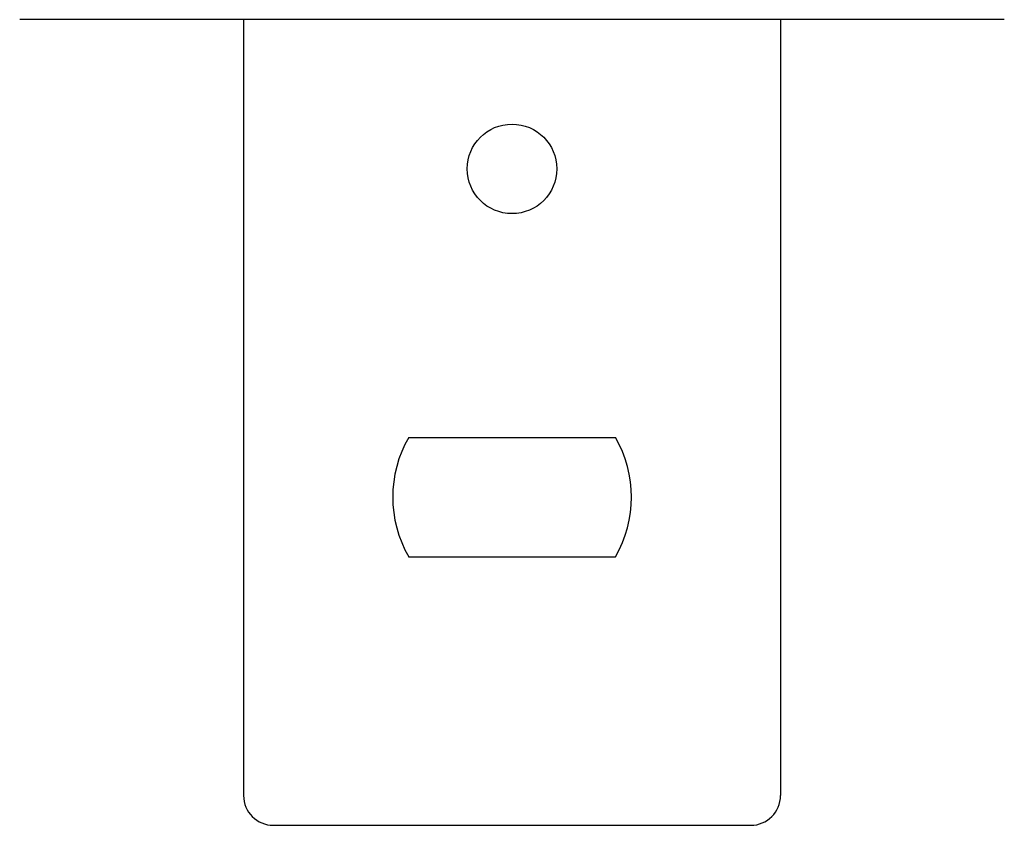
# Model space of a CAD drawing. Extents: x -98 to 248, y -55 to 13.
# Tile 48 of 117: x 134.873 to 136.038, y -21.89 to -20.937. Entities that reach past the tile are written whole.
import ezdxf

# ---------------------------------------------------------------- set-up
doc = ezdxf.new("R2010")
doc.units = 0
doc.header["$LTSCALE"] = 0.01
doc.layers.add('DETALHES', color=4, linetype='Continuous')

msp = doc.modelspace()

# ---------------------------------------------------------------- linework, layer by layer
at = {"layer": 'DETALHES', "color": 4}
msp.add_line((136.0385, -20.9365), (134.8727, -20.9365), dxfattribs=at)
at = {"layer": 'DETALHES', "color": 3}
for p, q in [((135.1376, -20.9365), (135.1376, -21.8551)), ((135.7735, -20.9365), (135.7735, -21.8551)), ((135.173, -21.8904), (135.7382, -21.8904))]:
    msp.add_line(p, q, dxfattribs=at)
at = {"layer": 'DETALHES', "color": 2}
for p, q in [((135.3332, -21.4311), (135.578, -21.4311)), ((135.3332, -21.5724), (135.578, -21.5724))]:
    msp.add_line(p, q, dxfattribs=at)
msp.add_circle((135.4556, -21.1132), 0.053, dxfattribs=at)
for start, end in [(150, 210), (330, 30)]:
    msp.add_arc((135.4556, -21.5018), 0.1413, start, end, dxfattribs=at)
at = {"layer": 'DETALHES', "color": 3}
for centre, start, end in [((135.173, -21.8551), 180, 270), ((135.7382, -21.8551), 270, 0)]:
    msp.add_arc(centre, 0.0353, start, end, dxfattribs=at)

doc.saveas('drawing.dxf')
